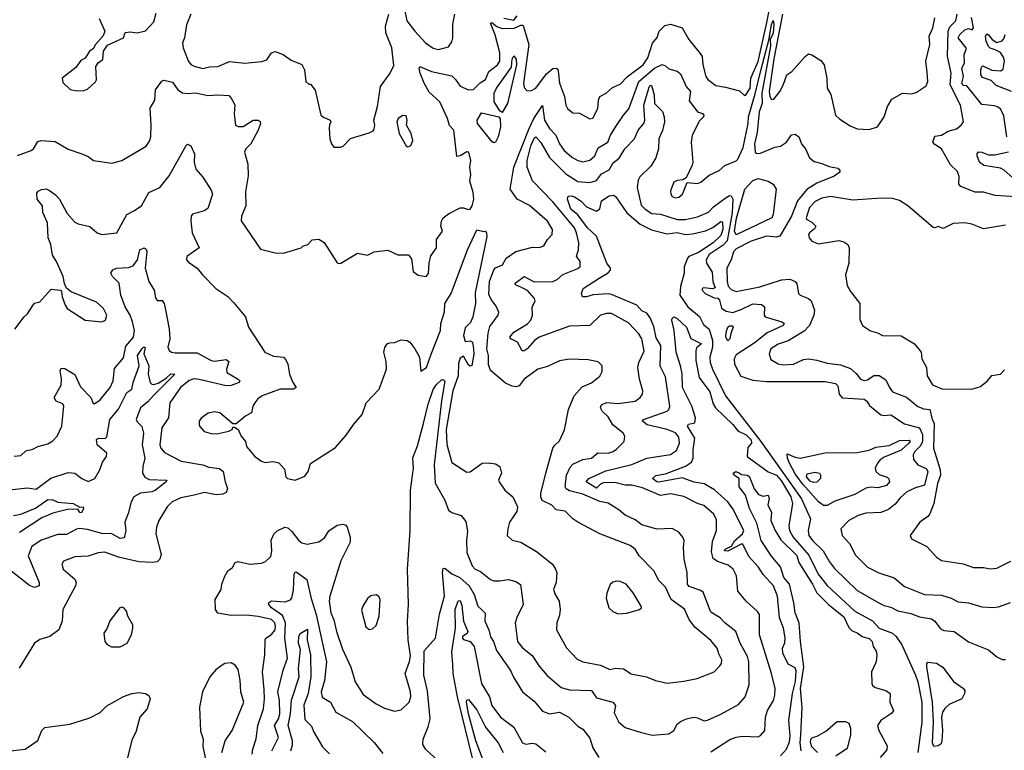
# Model space of a CAD drawing. Extents: x 1552294 to 1694791, y 811929 to 917222.
# Tile 148 of 256: x 1631068 to 1636919, y 833838 to 838183. Entities that reach past the tile are written whole.
import ezdxf

# ---------------------------------------------------------------- set-up
doc = ezdxf.new("R2010")
doc.units = 0

msp = doc.modelspace()

# ---------------------------------------------------------------- linework, layer by layer
at = {"layer": '0CON10XD'}
for points in [[(1631055, 837374.3), (1631135.7, 837404.3), (1631148.9, 837415), (1631175, 837457.5), (1631195, 837464.3), (1631278, 837458), (1631355, 837412.5), (1631436.7, 837385), (1631475, 837370), (1631505.6, 837345.6), (1631615, 837330), (1631675.4, 837344.6), (1631818.6, 837431.4), (1631839.1, 837460.9), (1631846.2, 837485), (1631849.6, 837555), (1631843.6, 837656.4), (1631870.9, 837705), (1631875.5, 837764.5), (1631912.1, 837817.9), (1631925, 837823.8), (1631975, 837811.9), (1632006.5, 837765), (1632035, 837748.5), (1632065, 837743.9), (1632115, 837747.3), (1632185, 837730.8), (1632245, 837736.3), (1632310.8, 837730.8), (1632325, 837716), (1632345.4, 837675.4), (1632342.4, 837622.4), (1632350.8, 837555), (1632365, 837546.9), (1632395, 837546.7), (1632455, 837586), (1632485, 837586), (1632497.5, 837577.5), (1632498.8, 837565), (1632484.4, 837525), (1632441.2, 837445), (1632411.8, 837415), (1632402.9, 837395), (1632423.2, 837323.2), (1632425.7, 837255), (1632410.3, 837159.7), (1632410.6, 837075), (1632386, 837015), (1632383.9, 836986.1), (1632498.9, 836818.9), (1632585, 836795.7), (1632636.3, 836793.7), (1632740, 836825), (1632750, 836835), (1632780, 836845), (1632805, 836873.3), (1632845, 836878), (1632876.8, 836856.8), (1632955, 836737.5), (1632965, 836733.3), (1632975.9, 836734.1), (1633075, 836793.3), (1633135, 836782.5), (1633175, 836802.5), (1633255, 836812.5), (1633315, 836783.8), (1633377.5, 836785), (1633395, 836760), (1633406.2, 836685), (1633435, 836664.2), (1633483.6, 836656.4), (1633497.7, 836672.3), (1633500.8, 836735), (1633511.2, 836778.8), (1633543.8, 836825), (1633543.8, 836875), (1633580, 836925), (1633571.2, 836955), (1633574.3, 836985), (1633584.3, 837005), (1633615, 837028.9), (1633685, 837064.2), (1633705, 837064.3), (1633735, 837052.9), (1633745, 837055.7), (1633757.3, 837075), (1633765.6, 837115), (1633762.5, 837155), (1633741.7, 837221.7), (1633747.7, 837262.3), (1633743.3, 837305), (1633747.8, 837345), (1633736.7, 837395), (1633725, 837396.7), (1633685, 837372), (1633665, 837370), (1633647.1, 837525), (1633622.6, 837552.6), (1633610.8, 837595), (1633563.7, 837695), (1633501.1, 837751.1), (1633470.8, 837805), (1633446.9, 837865), (1633440.8, 837895), (1633445, 837903.3), (1633515.3, 837875.3), (1633635, 837848.2), (1633657.8, 837827.7), (1633685, 837788), (1633734.7, 837764.7), (1633765, 837767.1), (1633803.5, 837806.5), (1633835, 837826.3), (1633856, 837875), (1633906.9, 837915), (1633921.2, 837935), (1633921.2, 837985), (1633893.2, 838093.2), (1633865, 838162.5), (1633873.3, 838166.7), (1633902.3, 838142.3), (1633935, 838131.1), (1634006.9, 838133.1), (1634045, 838149.2), (1634055, 838150), (1634061.9, 838141.9), (1634092.4, 838035), (1634061.4, 837805), (1634065, 837780), (1634080.7, 837760.7), (1634105, 837760), (1634135, 837776.2), (1634198.7, 837861.3), (1634235, 837891.5), (1634255, 837894.4), (1634265, 837889.2), (1634270.3, 837859.7), (1634275.3, 837805), (1634305.5, 837725), (1634312.1, 837675), (1634322.5, 837655), (1634355, 837629.4), (1634395, 837627.5), (1634455, 837594), (1634473.9, 837596.1), (1634503.1, 837655), (1634506.3, 837705), (1634514.4, 837725.6), (1634552.9, 837745), (1634590.8, 837779.2), (1634635, 837799.5), (1634679.1, 837845), (1634773.3, 837915), (1634801.2, 837955), (1634827.3, 838042.7), (1634855, 838076.7), (1634868, 838115), (1634901.8, 838148.2), (1634935.7, 838155.7), (1635005, 838133.8), (1635043.1, 838065), (1635112.2, 837982.2), (1635122.8, 837962.8), (1635126.9, 837915), (1635144.6, 837845), (1635156, 837826), (1635205, 837791.4), (1635262, 837782), (1635345, 837760), (1635375, 837732), (1635385, 837736.9), (1635408.3, 837775), (1635413, 837835), (1635455, 837933.2), (1635508.4, 838165), (1635544.4, 838355)], [(1631540.5, 838190.5), (1631573.8, 838115), (1631564.2, 838085.8), (1631517.5, 838035), (1631505, 838010), (1631482.5, 837995), (1631456.7, 837953.3), (1631430.7, 837939.3), (1631401.7, 837898.3), (1631320, 837835), (1631325, 837810), (1631368.3, 837768.3), (1631409.5, 837759.5), (1631449.4, 837760.6), (1631471.2, 837768.8), (1631517.3, 837812.7), (1631523.8, 837825), (1631520, 837905), (1631533.6, 837926.4), (1631561.2, 837945), (1631566, 837995), (1631589.2, 838030.8), (1631685, 838074.2), (1631695, 838106.2), (1631725, 838110), (1631765, 838104.2), (1631815, 838116.2), (1631865, 838170), (1631878.5, 838221.5)], [(1632084.2, 838215.8), (1632058.4, 838151.6), (1632046.1, 838075), (1632035.5, 838045), (1632039.1, 838015), (1632068.1, 837938.1), (1632085, 837915.7), (1632105, 837905.6), (1632155, 837891.8), (1632195, 837902.5), (1632245, 837903.9), (1632315, 837934.4), (1632405.6, 837924.4), (1632506.4, 837933.6), (1632535.5, 837944.5), (1632564.3, 837985.7), (1632585, 837994), (1632633.3, 837975), (1632680.9, 837940.9), (1632745, 837915.6), (1632759.4, 837885), (1632767.5, 837815), (1632785, 837800), (1632795, 837800), (1632823.9, 837763.9), (1632857.8, 837615), (1632872.3, 837602.3), (1632913.3, 837585), (1632916.7, 837575), (1632908.3, 837558.3), (1632906.7, 837535), (1632911.2, 837475), (1632920, 837445), (1632935, 837424), (1632975, 837423.8)], [(1632975, 837423.8), (1632989.3, 837430.7), (1633034.1, 837475.9), (1633145, 837510), (1633167.9, 837522.1), (1633175, 837532.5), (1633178, 837555), (1633172.5, 837585), (1633193.2, 837666.8), (1633211.5, 837785), (1633269.2, 837865), (1633290.8, 837909.2), (1633279.1, 838015), (1633244.1, 838104.1), (1633242, 838145), (1633261.9, 838215)], [(1633355.4, 838235.4), (1633368.2, 838175), (1633415, 838113.5), (1633478.5, 838045), (1633525, 838012.3), (1633555.4, 838004.6), (1633615, 838022), (1633635, 838051.2), (1633641.5, 838075), (1633642.5, 838155), (1633654.2, 838215)], [(1633945, 838192.3), (1634005, 838180), (1634023.8, 838205)], [(1635600.8, 838215), (1635549.3, 837950.7), (1635521.1, 837755), (1635524.4, 837725), (1635535, 837708.9), (1635549.1, 837710.9), (1635583.8, 837755), (1635605, 837792.5), (1635626.2, 837855), (1635656.7, 837875), (1635735, 837963.8), (1635755, 837978.8), (1635773.9, 837973.9), (1635829.3, 837939.3), (1635848, 837915), (1635864.4, 837835), (1635865.8, 837775.8), (1635888.2, 837738.2), (1635915.8, 837615.8), (1635940.3, 837590.3), (1636002.1, 837552.1), (1636045, 837534.2), (1636115, 837528.8), (1636164.1, 837545.9), (1636204.2, 837605), (1636224, 837666), (1636250.7, 837709.3), (1636314.3, 837745.7), (1636365, 837742), (1636395, 837750), (1636455, 837788.8), (1636464.2, 837815.8), (1636460.9, 837870.9), (1636452.5, 837935), (1636475.5, 838035), (1636472.3, 838085), (1636494.4, 838135), (1636505.8, 838194.2)], [(1637018.1, 837128.1), (1636865, 837136.2), (1636795, 837157.5), (1636745, 837157.5), (1636660.9, 837190.9), (1636648, 837205), (1636649.5, 837250.5), (1636640.5, 837280.5), (1636599.7, 837319.7), (1636546.1, 837415), (1636505, 837439.8), (1636494.8, 837455), (1636505, 837490), (1636545, 837496.7), (1636585, 837518.7), (1636635, 837533.8), (1636662.9, 837555), (1636676.2, 837575), (1636657.4, 837675), (1636597.4, 837795), (1636602.2, 837865), (1636581.6, 837965), (1636584.6, 838115), (1636595, 838139.5), (1636630.8, 838175), (1636638.4, 838215)], [(1634123.8, 837595), (1634175, 837672.5), (1634185.3, 837585.3), (1634216.2, 837535), (1634252.9, 837495), (1634275.4, 837445), (1634302.7, 837405), (1634349.5, 837365), (1634385, 837344.7), (1634415, 837337.9), (1634455, 837347.7), (1634485, 837373.5), (1634505, 837421.5), (1634563.5, 837455), (1634578.2, 837495), (1634615, 837554.3), (1634655, 837615.8), (1634687.5, 837652.5), (1634746.4, 837815), (1634840, 837895), (1634885, 837915.5), (1634905, 837908.6), (1634925, 837890), (1634975, 837876), (1634995, 837860), (1635027.5, 837785), (1635053.3, 837755), (1635045, 837700), (1635085, 837649.2), (1635095.4, 837635.4), (1635125, 837624), (1635132.5, 837615), (1635131.4, 837605), (1635107.9, 837582.1), (1635064.7, 837495), (1635058.7, 837455), (1635066.8, 837335), (1635063.3, 837316.7), (1635027.3, 837242.7), (1635009.1, 837230.9), (1634974.5, 837225.5), (1634954.5, 837215.5), (1634935.7, 837165.7), (1634936.9, 837145), (1634945, 837131.4), (1634965, 837122.7), (1634985, 837126.9), (1635006.9, 837145), (1635035, 837213.8), (1635095, 837208.5), (1635115, 837215.5), (1635165, 837257.5), (1635225, 837286), (1635258.8, 837315), (1635325, 837342.5), (1635335, 837353.3), (1635367.2, 837422.8), (1635396.7, 837565), (1635398.6, 837605), (1635438.6, 837741.4), (1635471.2, 837881.2), (1635521.4, 838068.6), (1635535, 838154.2), (1635545, 838177.5), (1635549.8, 838155), (1635545, 838103.3), (1635527.4, 838065), (1635529.9, 838025), (1635477.9, 837745), (1635479.3, 837685), (1635462.1, 837635), (1635449.2, 837510.8), (1635434.2, 837445), (1635437.8, 837395), (1635445, 837387.8), (1635470.6, 837389.4), (1635555, 837424.3), (1635589.2, 837430.8), (1635623.9, 837455), (1635655, 837496.9), (1635675, 837501.4), (1635697.1, 837485), (1635715, 837441.2), (1635738.1, 837415), (1635760.6, 837360.6), (1635789.3, 837339.3), (1635833.3, 837326.7), (1635878.8, 837308.8), (1635929.1, 837299.1), (1635942, 837285), (1635940.8, 837275), (1635908, 837252), (1635805, 837211.2), (1635745, 837171.9), (1635690, 837105), (1635653.6, 837015), (1635585, 836895.7), (1635565, 836890), (1635505, 836896), (1635415, 836865.2), (1635325, 836819.6), (1635308.7, 836801.3), (1635294.9, 836754.9), (1635268.8, 836705), (1635271.8, 836625), (1635278.4, 836598.4), (1635295, 836578.2), (1635325, 836565.4), (1635465, 836594.1), (1635595.5, 836635.5), (1635645, 836638.6), (1635676.6, 836626.6), (1635685, 836612.5), (1635695, 836554), (1635705, 836544.4), (1635756, 836525), (1635771.3, 836511.3), (1635791.5, 836455), (1635787.3, 836425), (1635760.9, 836365), (1635728.8, 836331.2), (1635635, 836272.5), (1635575, 836252.5), (1635531.9, 836225), (1635521.1, 836195), (1635531.7, 836161.7), (1635575, 836136.7), (1635605, 836131.1), (1635665, 836134.5), (1635725, 836161.1), (1635755, 836166.4), (1635805, 836158.2), (1635865, 836139.1), (1635945, 836130), (1636005, 836108), (1636038.7, 836078.7), (1636063.8, 836045), (1636085, 836036.2), (1636105, 836040.8), (1636143.7, 836066.3), (1636175, 836067.5), (1636215, 836041.2), (1636235.6, 835995), (1636255, 835970), (1636337.2, 835937.2), (1636405, 835882.3), (1636441.2, 835868.8), (1636475.8, 835865), (1636489.5, 835805), (1636502.6, 835782.6), (1636498.6, 835635), (1636536.6, 835506.6), (1636539.5, 835475), (1636521.6, 835425), (1636498.9, 835305), (1636476.7, 835243.3), (1636465, 835228), (1636416, 835195), (1636358.8, 835115), (1636366.2, 835095), (1636459.1, 835049.1), (1636515, 834986), (1636545, 834967.5), (1636675, 834946.9), (1636735, 834924.4), (1636795, 834925.6), (1636835, 834916.7), (1636875, 834921.9), (1636958.3, 834961.7)], [(1636932.7, 837485), (1636915, 837610), (1636897.9, 837647.9), (1636882.4, 837662.4), (1636860.1, 837670.1), (1636785, 837677.5), (1636695, 837788.6), (1636675, 837792.2), (1636666.2, 837805), (1636675.2, 837845), (1636666.2, 837893.8), (1636681.4, 837925), (1636679.6, 837975), (1636692.5, 838005), (1636691.1, 838015), (1636644.3, 838075), (1636654.1, 838095), (1636685, 838122.1), (1636705, 838129.7), (1636727.3, 838122.7), (1636735.8, 838134.2), (1636724, 838195)], [(1636961.6, 837755), (1636870.3, 837790.3), (1636840.2, 837820.2), (1636789.2, 837839.2), (1636780, 837855), (1636779.7, 837885), (1636784.8, 837905.2), (1636791.2, 837908.8), (1636845, 837882.2), (1636895, 837878.1), (1636911, 837889), (1636920.7, 837935), (1636915.2, 837955), (1636895, 837987.9), (1636865, 838003.8), (1636835, 838012.6), (1636825, 838023.3), (1636810.4, 838055), (1636806.2, 838085), (1636815, 838098.9), (1636825, 838093.5), (1636846.2, 838065), (1636875, 838046.7), (1636905, 838056), (1636918.2, 838071.8), (1636923.8, 838095)], [(1633935, 837630), (1633920, 837640), (1633886.5, 837695), (1633887.3, 837745), (1633901.8, 837775), (1633989.3, 837900.7), (1633995, 837948.8), (1634005, 837968), (1634018, 837948), (1634019.8, 837915), (1633967.2, 837685), (1633935, 837630)], [(1634995, 834010), (1635030, 834025), (1635074.4, 834034.4), (1635095, 834031.9), (1635135, 834014), (1635155, 834018.1), (1635235, 834052.2), (1635339.3, 834110.7), (1635379.2, 834155), (1635403.3, 834226.7), (1635400.8, 834365), (1635391.9, 834395), (1635349.2, 834475), (1635324.2, 834544.2), (1635258.6, 834595), (1635230.8, 834625), (1635175, 834660), (1635128.3, 834778.3), (1635110.2, 834790.2), (1635045, 834812.9), (1635035.8, 834825), (1635034.5, 834895), (1635015.5, 834975), (1635011.5, 835045), (1635016.9, 835085), (1635008.6, 835105), (1634984, 835135), (1634945, 835156.9), (1634853.4, 835153.4), (1634765, 835178.6), (1634725, 835207.5), (1634665, 835235.7), (1634628.8, 835268.8), (1634565, 835308.1), (1634515, 835317.2), (1634415, 835361.7), (1634335, 835380.6), (1634315, 835393.4), (1634309.7, 835405), (1634316.9, 835475), (1634338.8, 835521.2), (1634355, 835539.3), (1634415, 835567.2), (1634464.6, 835575.4), (1634504.1, 835605.9), (1634564.7, 835605.3), (1634595, 835614.6), (1634615, 835627.8), (1634658.9, 835675), (1634662.9, 835705), (1634654.6, 835724.6), (1634592.5, 835772.5), (1634565, 835821.8), (1634528.8, 835855), (1634519.6, 835875), (1634525, 835893.1), (1634555, 835906.9), (1634625, 835901), (1634725.8, 835914.2), (1634754.3, 835935), (1634768.1, 835955), (1634770.6, 835975), (1634763.3, 836003.3), (1634750, 836045), (1634740.7, 836115), (1634746, 836144), (1634778.2, 836211.8), (1634765.6, 836285.6), (1634747.7, 836315), (1634685, 836380), (1634585, 836436.2), (1634554.7, 836435.3), (1634518.8, 836425), (1634455, 836364.3), (1634335, 836359.4), (1634155, 836294.2), (1634127.2, 836275), (1634083.5, 836225), (1634065, 836213.2), (1634052.7, 836212.7), (1634025.2, 836265.2), (1633986.2, 836285), (1633980.6, 836295), (1634005, 836323.5), (1634085, 836374.2), (1634105.3, 836395), (1634114.7, 836425), (1634112.5, 836475), (1634131.2, 836508.8), (1634126.2, 836525), (1634085, 836572.6), (1634049.3, 836589.3), (1634013.8, 836605), (1634012.5, 836615), (1634065, 836654.6), (1634125, 836623.8), (1634235, 836625.4), (1634261.9, 836638.1), (1634295, 836667.3), (1634385, 836702.7), (1634397.6, 836715), (1634398.4, 836745), (1634377.1, 836777.1), (1634388.6, 836815), (1634390.3, 836855), (1634376.7, 836915), (1634363.7, 836945), (1634235, 837100), (1634114.5, 837225), (1634083.9, 837305), (1634084.1, 837345), (1634105, 837433.1), (1634125, 837477.9), (1634135, 837485.3), (1634165, 837452.3), (1634215, 837363.4), (1634313.2, 837265), (1634385, 837220.3), (1634455, 837215.3), (1634495, 837227.3), (1634525.4, 837265), (1634570.9, 837289.1), (1634595, 837330.9), (1634630.7, 837359.3), (1634663.4, 837415), (1634720.8, 837475), (1634743.2, 837525), (1634776.7, 837565), (1634781.7, 837585), (1634776.8, 837675), (1634805.3, 837775), (1634815, 837793.5), (1634822.1, 837792.1), (1634838.3, 837735), (1634840, 837685), (1634887.2, 837637.3), (1634898.1, 837605), (1634899.2, 837575), (1634887.3, 837522.7), (1634866.6, 837475), (1634863.9, 837415), (1634848.7, 837361.3), (1634818.5, 837311.5), (1634752.8, 837247.2), (1634742.6, 837227.4), (1634736.2, 837185), (1634760.3, 837080.2), (1634783.6, 837055), (1634825, 837029.8), (1634875, 837026.5), (1634975, 836994.1), (1635025, 836994), (1635095, 837009.5), (1635161.2, 837038.8), (1635189.9, 837070.1), (1635265, 837125.9), (1635285, 837136.8), (1635295.6, 837135), (1635304.7, 837114.8), (1635301.6, 837035), (1635271.5, 836868.5), (1635248.6, 836841.4), (1635165, 836786.3), (1635147.6, 836755), (1635149.7, 836735), (1635181.7, 836681.7), (1635186.6, 836625), (1635201.2, 836588.8), (1635185, 836582.6), (1635132.3, 836587.7), (1635122.9, 836585), (1635122.5, 836575), (1635141.4, 836555), (1635195, 836529.1), (1635217, 836527), (1635226.5, 836515), (1635237.4, 836467.4), (1635265, 836448.4), (1635305, 836441.7), (1635359.2, 836460.8), (1635425, 836493.5), (1635475, 836489.6), (1635493.3, 836475), (1635491.1, 836425), (1635497.5, 836415), (1635596.7, 836385), (1635610.8, 836375), (1635605, 836364.6), (1635509.6, 836320.4), (1635437.5, 836262.5), (1635325, 836190), (1635313.9, 836165), (1635314.5, 836135), (1635352.2, 836062.2), (1635425, 836038.7), (1635505, 836030.5), (1635855, 836030.8), (1635915, 836019.5), (1635930, 836005), (1635938, 835955), (1635954.8, 835934.8), (1636085, 835925.8), (1636101.8, 835915), (1636117.9, 835887.9), (1636185, 835832.4), (1636205, 835828.1), (1636245, 835833.1), (1636325, 835778.7), (1636415, 835754.7), (1636432.5, 835715), (1636432.1, 835675), (1636421.4, 835648.6), (1636386.1, 835615), (1636377.9, 835595), (1636378.2, 835568.2), (1636404.2, 835535), (1636455, 835514.6), (1636464.3, 835495), (1636444.8, 835415.2), (1636390.7, 835399.3), (1636338.9, 835375), (1636299.9, 835340.1), (1636269.2, 835300.8), (1636230.2, 835269.8), (1636185, 835252.9), (1636095, 835247.2), (1636050, 835235), (1635995, 835204.4), (1635948.1, 835155), (1635955, 835115.6), (1635998.2, 835068.2), (1636035, 834999.2), (1636105, 834926.7), (1636173.8, 834893.8), (1636265, 834863.3), (1636325, 834812.9), (1636445, 834764.5), (1636545, 834760), (1636601.9, 834741.9), (1636645, 834720.4), (1636705.3, 834715.3), (1636785, 834691.8), (1636855, 834686.5), (1636885, 834691.1), (1636955, 834717.1)], [(1633885, 837450), (1633875, 837456.3), (1633788.9, 837565), (1633787.1, 837585), (1633812.2, 837627.8), (1633914.2, 837604.2), (1633922.6, 837592.6), (1633925.7, 837545), (1633911.6, 837485), (1633895, 837454.1), (1633885, 837450)], [(1631037.9, 836342.1), (1631094.1, 836415.9), (1631115, 836433.3), (1631145, 836483.8), (1631155, 836496), (1631186.7, 836505), (1631255, 836580), (1631310, 836575), (1631317, 836567), (1631320, 836535), (1631337.5, 836485), (1631350, 836465), (1631456.1, 836396.1), (1631555, 836386.2), (1631576.7, 836395), (1631585.8, 836425.8), (1631565.8, 836465), (1631525, 836503.8), (1631374.1, 836564.1), (1631346.4, 836586.4), (1631333.6, 836613.6), (1631326.2, 836655), (1631286.5, 836745), (1631261.8, 836781.8), (1631251.9, 836845), (1631237.2, 836885), (1631233.2, 836975), (1631204.3, 837035.7), (1631204.2, 837075), (1631172, 837115), (1631170, 837150), (1631177, 837163), (1631197, 837173), (1631225, 837176.2), (1631245, 837166), (1631281.1, 837141.1), (1631304.7, 837114.7), (1631350.5, 837030.5), (1631395, 836979.2), (1631415, 836968.6), (1631485, 836952.9), (1631528, 836915), (1631555, 836905.6), (1631645, 836915.7), (1631705, 837024.3), (1631746.1, 837046.1), (1631790.6, 837075), (1631835, 837155.7), (1631901.2, 837185), (1631955.4, 837255), (1632056.4, 837433.6), (1632065, 837442.5), (1632085, 837432.9), (1632105.8, 837385), (1632104.3, 837335), (1632115, 837293.3), (1632155.8, 837245.8), (1632205, 837168), (1632213.3, 837145), (1632185, 837060), (1632164.4, 837045.6), (1632095, 837026.5), (1632086.9, 837015), (1632083.8, 836983.8), (1632093.3, 836915), (1632134.2, 836825), (1632060, 836775), (1632058.8, 836755), (1632070, 836740), (1632122.5, 836705), (1632153.3, 836665), (1632233.3, 836585), (1632305, 836536.7), (1632339.2, 836499.2), (1632410, 836415), (1632426.7, 836355), (1632525, 836206), (1632575, 836181.4), (1632635, 836175.8), (1632649.1, 836159.1), (1632661.5, 836135), (1632671.6, 836075), (1632689.2, 836029.2), (1632711.5, 835995), (1632695.2, 835984.8), (1632615, 835986.3), (1632509.3, 835945), (1632482.9, 835927.1), (1632464.3, 835905), (1632453.8, 835885), (1632445.3, 835844.7), (1632412.3, 835827.7), (1632355, 835780), (1632335, 835780), (1632257.5, 835845), (1632225, 835850.8), (1632187, 835843), (1632146.1, 835813.9), (1632133.8, 835795), (1632134, 835775), (1632136.2, 835765), (1632164.4, 835734.4), (1632205, 835721.4), (1632239.5, 835720.5), (1632310, 835735), (1632330, 835745), (1632335, 835760), (1632345, 835760), (1632366.7, 835745), (1632383.3, 835705), (1632410, 835675), (1632416.2, 835645), (1632464.4, 835584.4), (1632505, 835556.7), (1632525, 835550), (1632575, 835556), (1632608.3, 835548.3), (1632640.7, 835510.7), (1632650, 835465), (1632660, 835455), (1632705, 835444), (1632761.2, 835468.8), (1632782.5, 835495), (1632795, 835543.3), (1632945, 835639.2), (1633008.6, 835711.4), (1633052.6, 835777.4), (1633102, 835835), (1633127.1, 835905), (1633204, 835985), (1633246.7, 836105), (1633245, 836150), (1633231.4, 836205), (1633236.8, 836233.2), (1633252, 836255), (1633265, 836261.9), (1633295, 836263.3), (1633335, 836279.7), (1633370, 836275), (1633385.7, 836265), (1633416.3, 836226.3), (1633442.9, 836175), (1633451.7, 836091.7), (1633485, 836114.5), (1633512.7, 836192.7), (1633567.5, 836335), (1633570.5, 836375), (1633592.6, 836445), (1633594.8, 836495), (1633632.6, 836555), (1633727.8, 836815), (1633785, 836933.3), (1633825, 836923.3), (1633835, 836926.7), (1633842.5, 836912.5), (1633842.9, 836892.9), (1633775, 836558.8), (1633776.1, 836495), (1633760.8, 836415), (1633747.2, 836382.8), (1633715, 836350.5), (1633704.4, 836305), (1633715, 836268.6), (1633745, 836272.7), (1633758.5, 836265), (1633764.1, 836225.9), (1633765.7, 836194.3), (1633755, 836126.2), (1633745, 836122.5), (1633732.2, 836132.2), (1633705, 836180.8), (1633685, 836169.1), (1633675, 836140), (1633672.9, 836065), (1633642.1, 835975), (1633601.4, 835745), (1633605, 835656.7), (1633635, 835550), (1633725, 835491.2), (1633745, 835493.8), (1633815, 835545.7), (1633851.7, 835548.3), (1633895, 835540.8), (1633920.8, 835525), (1633930, 835485), (1633913.8, 835445), (1633916.2, 835435), (1633951.2, 835385), (1633998, 835345), (1634026, 835285), (1634021.2, 835258.8), (1633978, 835195), (1633968.6, 835155), (1633964.4, 835114.4), (1633995, 835087.1), (1634045, 835075.6), (1634139.5, 835019.5), (1634234, 834945), (1634252.5, 834915), (1634260, 834895), (1634256.1, 834836.1), (1634240, 834795), (1634250, 834765), (1634274.2, 834725), (1634278.9, 834675), (1634275, 834642.5), (1634259.2, 834595), (1634258, 834555), (1634317.3, 834447.3), (1634379.8, 834379.8), (1634415, 834364.3), (1634520, 834345), (1634575, 834318.8), (1634607.3, 834327.3), (1634655, 834322.9), (1634702, 834292), (1634792.5, 834275), (1634845, 834253.3), (1634915, 834237.8), (1635015, 834248.8), (1635093.3, 834265), (1635193.8, 834305), (1635229.1, 834340.9), (1635238.1, 834355), (1635240.6, 834375), (1635221.7, 834411.7), (1635213.1, 834445), (1635175, 834490.9), (1635080.3, 834570.3), (1635046.6, 834615), (1635018.2, 834678.2), (1634939.4, 834735), (1634905, 834807.8), (1634865, 834847.1), (1634836.4, 834905), (1634749.5, 834995), (1634724.3, 835035), (1634695.8, 835055), (1634514.3, 835124.3), (1634384, 835195), (1634354.2, 835215), (1634309.7, 835259.7), (1634255, 835268.5), (1634230, 835295), (1634173.3, 835323.3), (1634164.7, 835344.7), (1634165.3, 835365.3), (1634194.1, 835485), (1634236.2, 835635), (1634245, 835651.4), (1634275, 835678.8), (1634305.5, 835744.5), (1634329.4, 835865), (1634361.9, 835945), (1634410.8, 835999.2), (1634465, 836022.5), (1634515, 836062), (1634529.1, 836090.9), (1634528.8, 836125), (1634505, 836148), (1634445, 836160.8), (1634335, 836164.4), (1634275, 836153.1), (1634205, 836119.5), (1634146.2, 836105), (1634065, 836045.6), (1634035, 836005.8), (1634015, 835998.6), (1633995, 836003.1), (1633955, 836020.6), (1633865, 836096.7), (1633853, 836133), (1633854.4, 836185), (1633844.5, 836225), (1633850.7, 836319.3), (1633862.3, 836357.7), (1633910.8, 836425), (1633914.1, 836444.1), (1633899.3, 836479.3), (1633868.5, 836518.5), (1633855, 836547.5), (1633858.6, 836625), (1633884.9, 836695.1), (1633895, 836706.2), (1633937.5, 836725), (1633958.8, 836765), (1634015.5, 836804.5), (1634115, 836829.2), (1634155, 836827.9), (1634183.1, 836836.9), (1634204.6, 836875.4), (1634232, 836905), (1634233.1, 836935), (1634204.6, 836985), (1634097.7, 837077.7), (1634024.7, 837114.7), (1633982.7, 837175), (1634004.6, 837305), (1634094.6, 837535), (1634123.8, 837595)], [(1633375, 837426.7), (1633385, 837430), (1633392.5, 837435), (1633403.3, 837465), (1633393.3, 837505), (1633366.7, 837555), (1633370, 837585), (1633365, 837610), (1633345, 837613.3), (1633316.7, 837595), (1633308.8, 837575), (1633322.5, 837505), (1633365, 837432.5), (1633375, 837426.7)], [(1636985, 837228.9), (1636917.9, 837287.9), (1636895, 837300.6), (1636796.3, 837316.3), (1636770.5, 837335), (1636757.3, 837372.7), (1636756.9, 837385), (1636765, 837397.5), (1636785, 837395.5), (1636825, 837378.7), (1636861.8, 837378.2), (1636942.6, 837397.4)], [(1635325, 836904), (1635315.9, 836925), (1635327.6, 837002.4), (1635375.8, 837175), (1635425, 837225.4), (1635455, 837237.5), (1635515, 837221.5), (1635545, 837204.6), (1635562.5, 837175), (1635545.3, 837024.7), (1635536.2, 837005), (1635325, 836904)], [(1635175, 833828.5), (1635288.4, 833901.6), (1635325, 833916.1), (1635365, 833922.7), (1635455, 833918.5), (1635470.8, 833925), (1635496.4, 833955), (1635499.1, 834035), (1635511.9, 834075), (1635547.5, 834135), (1635555.9, 834165), (1635557.1, 834205), (1635535, 834294.2), (1635463.1, 834525), (1635463.5, 834645), (1635452.7, 834662.7), (1635385, 834724.3), (1635335, 834784), (1635326.4, 834875), (1635306.9, 834915), (1635278.6, 834938.6), (1635215, 834960.6), (1635189, 834979), (1635178.6, 835018.6), (1635185, 835078.8), (1635208.5, 835145), (1635208.2, 835208.2), (1635191.9, 835241.9), (1635133.9, 835293.9), (1635095, 835305.5), (1635015, 835346.7), (1634935, 835363.3), (1634875, 835352.2), (1634767.9, 835397.9), (1634705, 835413.8), (1634665, 835414.4), (1634605, 835431), (1634535, 835427.9), (1634518.7, 835421.3), (1634495, 835397.1), (1634434.7, 835435), (1634450.5, 835455), (1634551, 835499), (1634705, 835538), (1634795, 835574.2), (1634935, 835596.1), (1634969.7, 835620.3), (1634988.3, 835665), (1634985, 835699.2), (1634965, 835725.9), (1634915, 835746.2), (1634796, 835774), (1634768.9, 835795), (1634774.1, 835805.9), (1634914.3, 835855), (1634925.6, 835865), (1634930.4, 835885), (1634905, 836058.8), (1634873, 836123), (1634878.3, 836245), (1634850.1, 836290.1), (1634835, 836358.1), (1634815, 836410), (1634795, 836437.5), (1634765, 836451.1), (1634735.6, 836485), (1634585, 836548), (1634565, 836552.1), (1634475, 836546), (1634435, 836533.8), (1634412.9, 836535), (1634405.4, 836555), (1634415.5, 836585), (1634510.6, 836645), (1634565, 836676.7), (1634577.7, 836692.3), (1634578.8, 836705), (1634555.7, 836735.7), (1634495.6, 836895), (1634441.6, 836945), (1634385, 837021.3), (1634343.5, 837055), (1634322.8, 837115), (1634326.1, 837133.9), (1634345, 837135.7), (1634365, 837129.1), (1634405, 837103.1), (1634435, 837069.6), (1634495, 837044.5), (1634515, 837058), (1634525, 837106.2), (1634570.6, 837135), (1634598.3, 837138.3), (1634609.8, 837129.8), (1634674.7, 837035), (1634755, 836965.9), (1634822.5, 836932.5), (1634915, 836909.5), (1634975, 836916.7), (1635025, 836906), (1635065, 836909.5), (1635143.2, 836926.8), (1635186, 836946), (1635235, 836983.1), (1635245, 836981.1), (1635246.6, 836935), (1635235, 836898.3), (1635188, 836855), (1635101.4, 836798.6), (1635044.3, 836775), (1635035.7, 836765), (1635016.7, 836713.3), (1635016.7, 836675), (1634993.8, 836595), (1634989.7, 836545), (1635038.5, 836475), (1635107.4, 836417.4), (1635130.3, 836370.3), (1635165, 836342.6), (1635184.8, 836274.8), (1635184.4, 836235.6), (1635168.3, 836175), (1635170.5, 836145), (1635184.1, 836104.1), (1635261.1, 835945), (1635471.7, 835675), (1635712.6, 835332.6), (1635767, 835215), (1635752.2, 835145), (1635756.6, 835115), (1635779.1, 835085), (1635842.7, 835025), (1635879, 834959), (1635909.3, 834919.3), (1636045, 834788.9), (1636172.9, 834715), (1636205, 834699.2), (1636245, 834689.4), (1636285, 834667.5), (1636362.2, 834652.2), (1636415, 834632), (1636485, 834619.5), (1636505.8, 834605), (1636540.2, 834560.2), (1636559.4, 834549.4)], [(1636925, 836960), (1636795, 836938.6), (1636725, 836966.7), (1636685, 836974.5), (1636615, 836971.5), (1636555, 836940), (1636525, 836952), (1636505.8, 836944.2), (1636495, 836947.5), (1636345, 837076), (1636295, 837107.5), (1636255, 837118.9), (1636188.3, 837121.7), (1636018.9, 837108.9), (1635885, 837130.6), (1635835, 837120.3), (1635795, 837101.2), (1635761.1, 837065), (1635741.1, 837005), (1635744.4, 836995), (1635775, 836979.1), (1635798.5, 836955), (1635791.1, 836938.9), (1635760.5, 836915), (1635755.5, 836905), (1635758.9, 836885), (1635775.4, 836865.4), (1635815, 836850), (1635935, 836869.1), (1635965, 836861.4), (1635988.8, 836845), (1635997.5, 836825), (1635994.2, 836735), (1635974.3, 836665), (1635985, 836602.5), (1636005.5, 836565.5), (1636060, 836495), (1636060.5, 836400.5), (1636075, 836363.3), (1636123.2, 836333.2), (1636165, 836320.8), (1636194.5, 836304.5), (1636305, 836302.9), (1636385.4, 836255.4), (1636424, 836205), (1636428.6, 836165), (1636455.7, 836115), (1636460, 836065), (1636492.2, 836012.2), (1636548.2, 835988.2), (1636725, 835984.6)], [(1631035, 835587.2), (1631075, 835590.6), (1631105, 835618.6), (1631145, 835629.2), (1631175, 835645.5), (1631235, 835660), (1631265, 835678.1), (1631290.6, 835705), (1631317.3, 835765), (1631330, 835885), (1631325, 835898.8), (1631284, 835915), (1631272.9, 835935), (1631315, 836010), (1631316.4, 836046.4), (1631307.5, 836095), (1631315, 836110), (1631335, 836109.2), (1631395, 836072.9), (1631429.2, 835999.2), (1631490, 835935), (1631505, 835900), (1631515, 835900), (1631545, 835922.5), (1631605, 835996.2), (1631622.7, 836035), (1631631.5, 836108.5), (1631685, 836170.9), (1631698.7, 836241.3), (1631743.6, 836295), (1631749.6, 836335), (1631738.6, 836385), (1631724.8, 836425), (1631695.1, 836475.1), (1631669.5, 836545), (1631659.3, 836615), (1631618.6, 836655), (1631610, 836675), (1631621.2, 836695), (1631643.3, 836705), (1631715, 836708.5), (1631741.5, 836718.5), (1631768.5, 836755), (1631782.5, 836815), (1631806.8, 836826.8), (1631818.7, 836818.7), (1631823.1, 836805), (1631812.5, 836705), (1631834.4, 836625), (1631867.1, 836575), (1631875, 836528), (1631885, 836512.5), (1631915, 836512), (1631925.6, 836495.6), (1631935, 836457.5), (1631956, 836345), (1631959.5, 836285), (1631948.9, 836235), (1631955, 836216.2), (1631970, 836205), (1631991.3, 836201.3), (1632122.4, 836202.4), (1632206, 836156), (1632225, 836152.9), (1632295, 836162.2), (1632310.8, 836149.2), (1632296.2, 836105), (1632299.1, 836085), (1632366.2, 836045), (1632376, 836035), (1632371.2, 836025), (1632325, 836008.2), (1632295, 836004.8), (1632135, 836043.3), (1632103.2, 836046.8), (1632075, 836036.8), (1632022.9, 835995), (1631960, 835905), (1631951.2, 835815), (1631911.8, 835755), (1631900, 835655), (1631905.6, 835635), (1631928.8, 835608.8), (1632027.2, 835557.2), (1632155, 835535.4), (1632191.3, 835521.3), (1632254.5, 835514.5), (1632276.9, 835495), (1632287.8, 835435), (1632303.1, 835395), (1632295, 835371.1), (1632275, 835361.3), (1632235, 835356.7), (1632165, 835371.8), (1632105, 835355.3), (1632025, 835340), (1631972.9, 835315), (1631944.6, 835285.4), (1631894.6, 835205.4), (1631880, 835165), (1631877.3, 835125), (1631907.8, 835002.2), (1631901.4, 834975), (1631885, 834959.2), (1631855, 834954.2), (1631775, 834958.2), (1631655, 834986.6), (1631574.6, 835015.4), (1631535, 835011.8), (1631475, 834991.8), (1631395, 834987.8), (1631327.4, 834962.6), (1631318.6, 834945), (1631326.7, 834915), (1631395.6, 834855), (1631403.3, 834835), (1631400, 834815), (1631323.9, 834676.1), (1631320.6, 834605), (1631300, 834555), (1631246.7, 834515), (1631186.4, 834496.4), (1631155.6, 834474.4), (1631065, 834325.8)], [(1635588.9, 833805), (1635624.5, 833845), (1635642.4, 833887.6), (1635645.8, 833924.2), (1635638.3, 834015), (1635659, 834175), (1635677.3, 834247.3), (1635681.3, 834311.3), (1635675, 834328.2), (1635635, 834351.1), (1635603.2, 834415), (1635601.3, 834445), (1635613.9, 834476.1), (1635617, 834507), (1635605.8, 834565), (1635582.1, 834625), (1635571.7, 834755), (1635546.2, 834816.2), (1635485, 834882.7), (1635457.9, 834927.9), (1635400.2, 834990.2), (1635365, 835063.8), (1635355, 835064.7), (1635275, 835022.3), (1635256.4, 835025), (1635260.4, 835035), (1635297.2, 835052.8), (1635315, 835084.3), (1635362.3, 835125), (1635370.4, 835145), (1635304.8, 835274.8), (1635275, 835315.3), (1635196.9, 835386.9), (1635135, 835423.4), (1635075, 835432.6), (1635005, 835457.5), (1634865, 835433.3), (1634853.8, 835435), (1634827.8, 835455), (1634848.4, 835471.6), (1634905, 835481.4), (1635025, 835527.1), (1635059, 835551), (1635070, 835575), (1635069.7, 835625), (1635080.3, 835695), (1635036.1, 835765), (1635042.5, 835777.5), (1635079.1, 835785), (1635084.2, 835815), (1635061.9, 835885), (1635007.2, 835995), (1635003.7, 836076.3), (1634995.2, 836125.2), (1634968.8, 836205), (1634956.4, 836335), (1634943.3, 836395), (1634945, 836406.5), (1634955, 836415.3), (1634975, 836405.2), (1635030, 836355), (1635056.7, 836286.7), (1635119.4, 836255), (1635089.5, 836230.5), (1635084.9, 836215.1), (1635085.8, 836155.8), (1635106.3, 836055), (1635169, 835969), (1635188.6, 835898.6), (1635203, 835875), (1635305, 835775.8), (1635335, 835738.4), (1635385, 835713), (1635413.5, 835685), (1635416.7, 835665), (1635395, 835638.1), (1635390, 835585), (1635514.8, 835494.8), (1635565, 835473.3), (1635591.7, 835441.7), (1635650, 835345), (1635660.3, 835305), (1635637.4, 835172.6), (1635641.6, 835145), (1635663, 835105), (1635757.8, 834997.8), (1635812.8, 834885), (1635865, 834817.8), (1636029.6, 834665), (1636135, 834608.5), (1636175, 834563.6), (1636255, 834534.7), (1636275.9, 834515), (1636310.2, 834465), (1636391.7, 834285), (1636405, 834244.5), (1636427.7, 834125), (1636428.4, 834005), (1636405.6, 833825)], [(1635275, 836273.6), (1635263.9, 836293.9), (1635265.3, 836325), (1635276.5, 836355), (1635285, 836361.5), (1635301.1, 836361.1), (1635307.5, 836355), (1635292.8, 836317.2), (1635288, 836285), (1635275, 836273.6)], [(1631006.4, 835386.4), (1631115, 835399.5), (1631165, 835391.2), (1631253, 835457), (1631355, 835489.4), (1631395.4, 835485.4), (1631436.7, 835453.3), (1631475, 835436.7), (1631515, 835454.5), (1631544.6, 835505), (1631559.1, 835550.9), (1631584.3, 835585), (1631585.7, 835605), (1631528.1, 835655), (1631523.2, 835686.8), (1631535, 835694), (1631575, 835691.5), (1631585, 835701.3), (1631602.7, 835805), (1631655, 835866.3), (1631704.6, 835965.4), (1631734.7, 835985.3), (1631742.1, 836025), (1631777.3, 836125), (1631768, 836185), (1631795, 836228), (1631805, 836236.9), (1631813.3, 836233.3), (1631806.1, 836195), (1631835.2, 836125.2), (1631831.2, 836075), (1631843.5, 836025), (1631852.2, 836015), (1631865, 836012.7), (1631889.7, 836020.3), (1631938.4, 836051.6), (1631965, 836077.4), (1631990, 836075), (1631862.5, 835947.5), (1631829.9, 835910.1), (1631785.5, 835875), (1631760.6, 835805), (1631765, 835792), (1631792.6, 835762.6), (1631802.9, 835722.9), (1631795.2, 835655), (1631811, 835575), (1631799.1, 835525), (1631797.6, 835485), (1631811.3, 835461.3), (1631837.5, 835447.5), (1631942.5, 835445), (1631938.8, 835435), (1631875, 835384.1), (1631853.3, 835375), (1631785, 835367.4), (1631745, 835344.4), (1631730, 835315), (1631713.1, 835246.9), (1631691.9, 835195), (1631697.5, 835145), (1631687.6, 835102.4), (1631665, 835096.9), (1631615, 835125.2), (1631555, 835126.4), (1631471.3, 835151.3), (1631423.4, 835156.6), (1631405, 835153.1), (1631345, 835122), (1631295, 835121.8), (1631195, 835087.1), (1631140, 835050), (1631118.2, 834995), (1631184, 834835), (1631183.3, 834815), (1631155, 834806), (1631125, 834817.3), (1631015, 834904.5)], [(1636725, 835984.6), (1636777.8, 836002.2), (1636818.8, 836035), (1636845, 836066.7), (1636895, 836073.8), (1636918.8, 836101.2)], [(1632449.2, 833815), (1632452.7, 833845), (1632473, 833907), (1632483.2, 833985), (1632516.1, 834083.9), (1632522.5, 834145), (1632519.7, 834200.3), (1632509.6, 834305), (1632523.8, 834405), (1632525.4, 834495), (1632529.5, 834505), (1632565, 834527.4), (1632585, 834553.7), (1632588.7, 834575), (1632583.7, 834595), (1632563.6, 834615), (1632485, 834634.3), (1632415, 834642.4), (1632325, 834639.7), (1632245, 834653.2), (1632230.6, 834675), (1632228.9, 834735), (1632264, 834795), (1632268.3, 834825), (1632286.5, 834873.5), (1632305, 834904.6), (1632332.5, 834925), (1632348.9, 834955), (1632365, 834960.7), (1632435.4, 834944.6), (1632505, 834951.4), (1632529.1, 834960.9), (1632559.4, 834990.6), (1632566.8, 835025), (1632561.9, 835088.1), (1632577.3, 835122.7), (1632597.4, 835142.6), (1632644.2, 835164.2), (1632660.6, 835160.6), (1632685, 835140), (1632725, 835087.5), (1632745, 835072.5), (1632775.9, 835064.1), (1632845, 835076.9), (1632878.1, 835101.9), (1632905, 835143.1), (1632955, 835176), (1632987, 835183), (1633005, 835176.2), (1633014.6, 835164.6), (1633031.8, 835105), (1633030.5, 835075), (1632976.5, 834965), (1632911.5, 834755), (1632907.1, 834725), (1632916.4, 834655), (1632934.2, 834614.2), (1632950, 834545), (1632985, 834440), (1633035, 834332), (1633061.8, 834245), (1633109.6, 834169.6), (1633185, 834114.4), (1633235, 834088), (1633295, 834070), (1633335, 834078), (1633382.9, 834125), (1633392.5, 834155), (1633390.8, 834185), (1633358.8, 834295), (1633383.9, 834366.1), (1633389.4, 834400.6), (1633375.3, 834494.7), (1633371.8, 834605), (1633379, 834705), (1633372.9, 834915), (1633387.8, 835142.2), (1633389.3, 835385), (1633408.2, 835515), (1633403.5, 835576.5), (1633431.6, 835648.4), (1633468, 835782), (1633495, 835896.7), (1633525, 835982.5), (1633545, 836012.5), (1633575, 836040), (1633585, 836042.5), (1633595, 836032.5), (1633574.1, 835915.9), (1633530.9, 835535), (1633536.5, 835426.5), (1633594.4, 835325), (1633615.4, 835265.4), (1633635, 835252.5), (1633690.8, 835235), (1633718.9, 835198.9), (1633728.6, 835141.4), (1633722.5, 835085), (1633725.4, 835015), (1633756.7, 834935), (1633775, 834915.6), (1633805, 834900.9), (1633865, 834853.3), (1633885.5, 834845.5), (1633920, 834845), (1633972.9, 834852.9), (1634015, 834842), (1634044.1, 834824.1), (1634060, 834705), (1634021.4, 834628.6), (1634011.5, 834595), (1634026.1, 834485), (1634055, 834446.9), (1634112.7, 834402.7), (1634155, 834337.8), (1634202.4, 834282.4), (1634285, 834212), (1634335, 834198.4), (1634465, 834194.5), (1634495, 834149.5), (1634593.3, 834123.3), (1634608.5, 834105), (1634601.1, 834061.1), (1634628.6, 834005), (1634665, 833973.5), (1634755, 833945.6), (1634827, 833927), (1634924.5, 833935.5), (1634954, 833955), (1634975, 833994), (1634995, 834010)], [(1635865, 835293.2), (1635845, 835294.6), (1635814.9, 835314.9), (1635720.8, 835420.8), (1635678.3, 835478.3), (1635642.6, 835545), (1635630.2, 835575), (1635628.3, 835601.7), (1635675, 835580.6), (1635705, 835575.9), (1635853.9, 835606.1), (1636045, 835609.4), (1636115, 835622.7), (1636155, 835639.7), (1636235, 835651.2), (1636295, 835680.6), (1636353.1, 835683.1), (1636359.6, 835675), (1636352, 835665), (1636305, 835623), (1636205, 835581.8), (1636180.5, 835565), (1636164.8, 835545), (1636151.4, 835515), (1636154.7, 835495), (1636175, 835477.3), (1636222.7, 835462.7), (1636232.3, 835452.3), (1636235.4, 835435), (1636218.3, 835411.7), (1636167.8, 835397.8), (1636125, 835402.1), (1636095, 835397.5), (1636031, 835359), (1635911.2, 835318.8), (1635865, 835293.2)], [(1635712.3, 833835), (1635705.9, 833885), (1635708.7, 833928.7), (1635717.8, 834092.2), (1635706.9, 834205), (1635728.3, 834335), (1635706.9, 834485), (1635699.1, 834595), (1635676, 834656), (1635668.8, 834715), (1635641.8, 834825), (1635609.4, 834865), (1635589.5, 834929.5), (1635535, 834992.7), (1635474.1, 835085), (1635448.9, 835188.9), (1635404.4, 835275), (1635380, 835355), (1635343.3, 835405), (1635342.5, 835455), (1635315, 835472.5), (1635307.5, 835485), (1635324, 835496), (1635345.5, 835485.5), (1635357.7, 835477.7), (1635392.5, 835475), (1635404, 835465), (1635432.9, 835392.9), (1635458.5, 835358.5), (1635485, 835348.9), (1635516, 835355), (1635521.1, 835335), (1635513.3, 835295), (1635534.5, 835255), (1635532.2, 835205), (1635557.6, 835145), (1635590.1, 835090.1), (1635685, 834996.9), (1635696.8, 834955), (1635779.4, 834825), (1635804.2, 834774.2), (1635874.5, 834704.5), (1635965, 834631.9), (1635995, 834568.4), (1636015, 834548), (1636045, 834536.1), (1636074.2, 834514.2), (1636115, 834502), (1636132.6, 834485), (1636140.3, 834455), (1636158.1, 834428.1), (1636161.1, 834405), (1636156.5, 834365), (1636130.2, 834305), (1636131.9, 834235), (1636135, 834223.3), (1636151.7, 834211.7), (1636215, 834193.1), (1636240, 834175), (1636237.5, 834125), (1636259.2, 834075), (1636250.3, 834059.7), (1636184.2, 834015), (1636165.8, 833985), (1636172.9, 833955), (1636222.5, 833865), (1636219.7, 833840.3), (1636180, 833795)], [(1635785, 835429.7), (1635765, 835438.4), (1635744, 835465), (1635747.5, 835482.5), (1635795, 835491.2), (1635820.3, 835485), (1635826.7, 835475), (1635826.3, 835453.7), (1635805, 835431.9), (1635785, 835429.7)], [(1631031.4, 835235), (1631075, 835242.7), (1631162.4, 835277.6), (1631235, 835330), (1631265, 835326.9), (1631295, 835312.9), (1631385, 835305.8), (1631425, 835283.3), (1631445.6, 835285.6), (1631446.9, 835275), (1631435, 835250), (1631425, 835252.9), (1631412.5, 835272.5), (1631350.8, 835269.2), (1631265, 835248.8), (1631200.1, 835219.9), (1631066.8, 835133.2)], [(1632565.8, 833835), (1632606.4, 833915), (1632582.5, 833985), (1632606.5, 834025), (1632613.5, 834055), (1632610.7, 834135), (1632602, 834185), (1632633.5, 834315), (1632659.8, 834385), (1632644.2, 834505), (1632646.5, 834595), (1632628.6, 834638.6), (1632564.7, 834685), (1632547.9, 834705), (1632546.7, 834715), (1632564.2, 834725.8), (1632645, 834721.4), (1632677.1, 834732.9), (1632685.8, 834745), (1632695, 834790), (1632699.1, 834885), (1632705, 834897.8), (1632711.5, 834898.5), (1632774.2, 834854.2), (1632798.8, 834741.2), (1632830, 834645), (1632891.1, 834365), (1632879.5, 834250.5), (1632858.5, 834185), (1632865, 834154), (1632915, 834124), (1632946, 834065), (1633045, 834008.9), (1633174.7, 833884.7), (1633225, 833818)], [(1633576.2, 833755), (1633481.9, 833841.9), (1633462.6, 833872.6), (1633464.5, 833905), (1633495, 833978), (1633507.2, 834025), (1633490.8, 834190.8), (1633469.2, 834285), (1633471.3, 834428.7), (1633538, 834505), (1633561.9, 834648.1), (1633592, 834755), (1633579.7, 834895), (1633585, 834918.1), (1633595, 834920.8), (1633635, 834887.7), (1633684.1, 834865), (1633738.9, 834815), (1633767.4, 834765), (1633790.5, 834695), (1633812.9, 834672.9), (1633834.4, 834654.4), (1633830.8, 834605), (1633854.6, 834555), (1633865, 834512.5), (1633884.1, 834484.1), (1633901.1, 834431.1), (1633985, 834312.9), (1634001.9, 834271.9), (1634055.3, 834185.3), (1634125, 834129.5), (1634175, 834070), (1634215, 834055.5), (1634275, 834064.4), (1634330, 834035), (1634385, 833981.2), (1634413.9, 833963.9), (1634455, 833909.2), (1634473.1, 833853.1), (1634510, 833795)], [(1634625, 834650), (1634675, 834654), (1634750, 834675), (1634762.5, 834685), (1634760, 834695), (1634712.5, 834775), (1634670.8, 834825), (1634635, 834841.4), (1634615, 834844.2), (1634592.1, 834837.9), (1634575.6, 834824.4), (1634556.8, 834773.2), (1634553, 834743), (1634568, 834685), (1634593, 834663), (1634625, 834650)], [(1633145, 834556.7), (1633165, 834560), (1633185, 834580), (1633204.5, 834635), (1633210, 834735), (1633201.7, 834751.7), (1633185, 834763.3), (1633155, 834756.2), (1633135, 834741.2), (1633106.2, 834695), (1633099.3, 834670.7), (1633125, 834572.5), (1633145, 834556.7)], [(1633761.9, 833775), (1633668.7, 834155), (1633642.8, 834295), (1633641.2, 834348.8), (1633636.2, 834423.8), (1633656.7, 834565), (1633655.3, 834674.7), (1633673.9, 834726.1), (1633685, 834727.8), (1633695, 834698.8), (1633705.4, 834605.4), (1633730, 834545), (1633726.7, 834533.3), (1633699.5, 834515), (1633699.1, 834505), (1633705, 834496.9), (1633745, 834485.6), (1633769, 834455), (1633811.6, 834235), (1633859.2, 834155), (1633873.9, 834105), (1633925, 834035.5), (1634005, 833975.7), (1634055, 833883.1), (1634075, 833874.4), (1634115, 833880), (1634135.5, 833875.5), (1634195, 833828.6)], [(1631665, 834452.5), (1631706.2, 834475), (1631731.2, 834525), (1631740, 834565), (1631740, 834585), (1631710, 834635), (1631702.5, 834665), (1631686.7, 834685), (1631675, 834688.8), (1631663.3, 834685), (1631602.7, 834607.3), (1631586.7, 834565), (1631567.5, 834535), (1631573.3, 834485), (1631587, 834467), (1631613.9, 834453.9), (1631665, 834452.5)], [(1632679.7, 833835), (1632689.5, 833870.5), (1632688.5, 833895), (1632663.3, 833985), (1632677.8, 834055), (1632683.6, 834136.4), (1632728.3, 834275), (1632724.9, 834325.1), (1632736.7, 834436.7), (1632724.9, 834475), (1632726.2, 834515), (1632735, 834531.9), (1632777.8, 834557.8), (1632775.2, 834495), (1632795.2, 834405), (1632797.4, 834275), (1632781.1, 834175), (1632757, 834107), (1632761.2, 834021.2), (1632802.1, 833982.1), (1632816.3, 833945), (1632867.7, 833857.7), (1632907.8, 833817.8)], [(1636559.4, 834549.4), (1636621.2, 834545), (1636705, 834482.9), (1636823.8, 834435), (1636874.4, 834394.4), (1636905, 834378), (1636925, 834378)], [(1632268, 833825), (1632288.6, 833895), (1632330.9, 833955), (1632398.8, 834125), (1632381.2, 834185), (1632378.2, 834255), (1632365, 834317.5), (1632348.8, 834345), (1632325, 834358), (1632285.9, 834354.1), (1632270, 834345), (1632233.4, 834316.6), (1632198, 834275), (1632153.5, 834186.5), (1632135.4, 834095), (1632142.3, 833952.3), (1632158.1, 833905), (1632155, 833860), (1632171.2, 833785)], [(1636500.3, 833860.3), (1636491.5, 833881.5), (1636497.4, 834005), (1636492.2, 834125), (1636458.6, 834335), (1636458.1, 834355), (1636465, 834362.9), (1636515, 834356.4), (1636553.3, 834333.3), (1636616.4, 834246.4), (1636676.2, 834206.2), (1636683.6, 834193.6), (1636682.7, 834175), (1636666.6, 834143.4), (1636590.4, 834109.6), (1636564.4, 834085.6), (1636551.9, 834065), (1636544.7, 834035), (1636551.4, 833955), (1636547.2, 833892.8), (1636543, 833877), (1636525, 833864.4), (1636500.3, 833860.3)], [(1630995, 833832.5), (1631101.2, 833845), (1631175, 833895.8), (1631199.8, 833955), (1631217.1, 833972.9), (1631365, 833993.6), (1631485, 834030.6), (1631545, 834063.1), (1631585, 834103.3), (1631685, 834158.2), (1631735, 834175.6), (1631775, 834181.4), (1631815.9, 834175.9), (1631835, 834163.3), (1631842.5, 834145), (1631824.5, 834085), (1631782.1, 834035), (1631765.8, 833975.8), (1631757.5, 833945), (1631735.7, 833905), (1631699.2, 833755)], [(1633845.8, 833715), (1633779, 833895), (1633734.7, 834055), (1633722.8, 834125), (1633725, 834136.7), (1633735, 834139.7), (1633785, 834078.5), (1633835.8, 833975), (1633911.6, 833881.6), (1633940.6, 833825)], [(1635808.2, 833825), (1635775, 833857.8), (1635766.7, 833885), (1635769.2, 833905), (1635778, 833915), (1635807, 833923), (1635858.9, 833951.1), (1635925, 834010), (1635975, 834010), (1635995, 834000), (1636005, 833970), (1636005, 833930), (1635985, 833849.2), (1635917.8, 833802.2)]]:
    msp.add_lwpolyline(points, dxfattribs=at)

doc.saveas('drawing.dxf')
